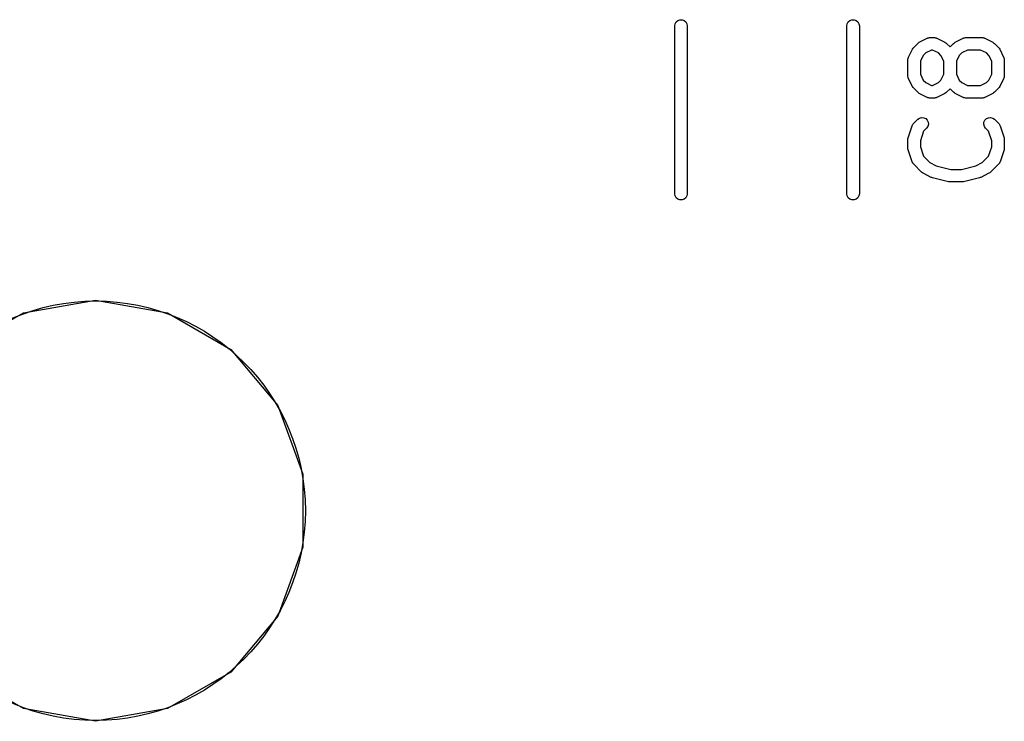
# Model space of a CAD drawing. Extents: x 85 to 363, y -189 to -115.
# Tile 9 of 38: x 180.07 to 191.8, y -189.44 to -181.08. Entities that reach past the tile are written whole.
import ezdxf

# ---------------------------------------------------------------- set-up
doc = ezdxf.new("R2010")
doc.units = 0
doc.header["$MEASUREMENT"] = 0
doc.layers.add('BLACK', color=7, linetype='CONTINUOUS')

msp = doc.modelspace()

# ---------------------------------------------------------------- linework, layer by layer
at = {"layer": 'Black'}
for p, q in [((187.876, -181.15), (187.881, -181.124)), ((187.881, -181.124), (187.894, -181.102)), ((187.894, -181.102), (187.913, -181.085)), ((187.913, -181.085), (187.938, -181.076)), ((187.938, -181.076), (187.964, -181.076)), ((187.964, -181.076), (187.988, -181.085)), ((187.988, -181.085), (188.008, -181.102)), ((188.008, -181.102), (188.021, -181.124)), ((188.021, -181.124), (188.026, -181.15)), ((189.926, -181.15), (189.931, -181.124)), ((189.931, -181.124), (189.944, -181.102)), ((189.944, -181.102), (189.963, -181.085)), ((189.963, -181.085), (189.988, -181.076)), ((189.988, -181.076), (190.014, -181.076)), ((190.014, -181.076), (190.038, -181.085)), ((190.038, -181.085), (190.058, -181.102)), ((190.058, -181.102), (190.071, -181.124)), ((190.071, -181.124), (190.076, -181.15)), ((187.876, -183.15), (187.876, -181.15)), ((188.026, -181.15), (188.026, -183.15)), ((189.926, -183.15), (189.926, -181.15)), ((190.076, -181.15), (190.076, -183.15)), ((190.723, -181.406), (190.771, -181.359)), ((190.771, -181.359), (190.78, -181.352)), ((190.78, -181.352), (190.79, -181.345)), ((190.79, -181.345), (190.885, -181.297)), ((190.885, -181.297), (190.889, -181.296)), ((190.889, -181.296), (190.893, -181.294)), ((190.893, -181.294), (190.902, -181.292)), ((190.902, -181.292), (190.91, -181.29)), ((190.91, -181.29), (190.915, -181.29)), ((190.915, -181.29), (190.919, -181.289)), ((190.919, -181.289), (190.966, -181.289)), ((190.966, -181.289), (190.971, -181.29)), ((190.971, -181.29), (190.975, -181.29)), ((190.975, -181.29), (190.983, -181.292)), ((190.983, -181.292), (190.992, -181.294)), ((190.992, -181.294), (190.996, -181.296)), ((190.996, -181.296), (191, -181.297)), ((191, -181.297), (191.095, -181.345)), ((191.095, -181.345), (191.105, -181.352)), ((191.105, -181.352), (191.115, -181.359)), ((191.115, -181.359), (191.157, -181.401)), ((191.157, -181.401), (191.199, -181.359)), ((191.199, -181.359), (191.209, -181.352)), ((191.209, -181.352), (191.219, -181.345)), ((191.219, -181.345), (191.314, -181.297)), ((191.314, -181.297), (191.318, -181.296)), ((191.318, -181.296), (191.322, -181.294)), ((191.322, -181.294), (191.33, -181.292)), ((191.33, -181.292), (191.339, -181.29)), ((191.339, -181.29), (191.343, -181.29)), ((191.343, -181.29), (191.347, -181.289)), ((191.347, -181.289), (191.538, -181.289)), ((191.538, -181.289), (191.542, -181.29)), ((191.542, -181.29), (191.546, -181.29)), ((191.546, -181.29), (191.555, -181.292)), ((191.555, -181.292), (191.564, -181.294)), ((191.564, -181.294), (191.567, -181.296)), ((191.567, -181.296), (191.571, -181.297)), ((191.571, -181.297), (191.667, -181.345)), ((191.667, -181.345), (191.676, -181.352)), ((191.676, -181.352), (191.686, -181.359)), ((191.686, -181.359), (191.734, -181.406)), ((190.661, -181.521), (190.709, -181.426)), ((190.709, -181.426), (190.716, -181.416)), ((190.716, -181.416), (190.723, -181.406)), ((190.868, -181.473), (190.838, -181.504)), ((190.937, -181.439), (190.868, -181.473)), ((190.949, -181.439), (190.937, -181.439)), ((191.017, -181.473), (190.949, -181.439)), ((191.048, -181.504), (191.017, -181.473)), ((191.297, -181.473), (191.266, -181.504)), ((191.365, -181.439), (191.297, -181.473)), ((191.52, -181.439), (191.365, -181.439)), ((191.589, -181.473), (191.52, -181.439)), ((191.619, -181.504), (191.589, -181.473)), ((191.734, -181.406), (191.741, -181.416)), ((191.741, -181.416), (191.748, -181.426)), ((191.748, -181.426), (191.795, -181.521)), ((190.653, -181.555), (190.654, -181.55)), ((190.653, -181.745), (190.653, -181.555)), ((190.654, -181.546), (190.656, -181.538)), ((190.654, -181.55), (190.654, -181.546)), ((190.656, -181.538), (190.658, -181.529)), ((190.658, -181.529), (190.66, -181.525)), ((190.66, -181.525), (190.661, -181.521)), ((190.838, -181.504), (190.803, -181.572)), ((190.803, -181.572), (190.803, -181.727)), ((191.082, -181.572), (191.048, -181.504)), ((191.082, -181.727), (191.082, -181.572)), ((191.266, -181.504), (191.232, -181.572)), ((191.232, -181.572), (191.232, -181.727)), ((191.653, -181.572), (191.619, -181.504)), ((191.653, -181.727), (191.653, -181.572)), ((191.795, -181.521), (191.797, -181.525)), ((191.797, -181.525), (191.799, -181.529)), ((191.799, -181.529), (191.8, -181.538)), ((191.8, -181.538), (191.803, -181.546)), ((191.803, -181.546), (191.803, -181.55)), ((191.803, -181.55), (191.803, -181.555)), ((191.803, -181.555), (191.803, -181.745)), ((190.803, -181.727), (190.838, -181.796)), ((191.048, -181.796), (191.082, -181.727)), ((191.232, -181.727), (191.266, -181.796)), ((191.619, -181.796), (191.653, -181.727)), ((190.654, -181.749), (190.653, -181.745)), ((190.654, -181.754), (190.654, -181.749)), ((190.656, -181.762), (190.654, -181.754)), ((190.658, -181.771), (190.656, -181.762)), ((190.66, -181.774), (190.658, -181.771)), ((190.661, -181.779), (190.66, -181.774)), ((190.709, -181.874), (190.661, -181.779)), ((190.838, -181.796), (190.868, -181.826)), ((190.868, -181.826), (190.937, -181.86)), ((190.949, -181.86), (191.017, -181.826)), ((191.017, -181.826), (191.048, -181.796)), ((191.266, -181.796), (191.297, -181.826)), ((191.297, -181.826), (191.365, -181.86)), ((191.52, -181.86), (191.589, -181.826)), ((191.589, -181.826), (191.619, -181.796)), ((191.795, -181.779), (191.748, -181.874)), ((191.797, -181.774), (191.795, -181.779)), ((191.799, -181.771), (191.797, -181.774)), ((191.8, -181.762), (191.799, -181.771)), ((191.803, -181.754), (191.8, -181.762)), ((191.803, -181.745), (191.803, -181.749)), ((191.803, -181.749), (191.803, -181.754)), ((190.716, -181.883), (190.709, -181.874)), ((190.723, -181.893), (190.716, -181.883)), ((190.771, -181.941), (190.723, -181.893)), ((190.78, -181.948), (190.771, -181.941)), ((190.79, -181.955), (190.78, -181.948)), ((190.885, -182.003), (190.79, -181.955)), ((190.937, -181.86), (190.949, -181.86)), ((191.095, -181.955), (191, -182.003)), ((191.105, -181.948), (191.095, -181.955)), ((191.115, -181.941), (191.105, -181.948)), ((191.157, -181.899), (191.115, -181.941)), ((191.199, -181.941), (191.157, -181.899)), ((191.209, -181.948), (191.199, -181.941)), ((191.219, -181.955), (191.209, -181.948)), ((191.314, -182.003), (191.219, -181.955)), ((191.365, -181.86), (191.52, -181.86)), ((191.667, -181.955), (191.571, -182.003)), ((191.676, -181.948), (191.667, -181.955)), ((191.686, -181.941), (191.676, -181.948)), ((191.734, -181.893), (191.686, -181.941)), ((191.741, -181.883), (191.734, -181.893)), ((191.748, -181.874), (191.741, -181.883)), ((190.889, -182.004), (190.885, -182.003)), ((190.893, -182.006), (190.889, -182.004)), ((190.902, -182.007), (190.893, -182.006)), ((190.91, -182.01), (190.902, -182.007)), ((190.915, -182.01), (190.91, -182.01)), ((190.919, -182.01), (190.915, -182.01)), ((190.966, -182.01), (190.919, -182.01)), ((190.971, -182.01), (190.966, -182.01)), ((190.975, -182.01), (190.971, -182.01)), ((190.983, -182.007), (190.975, -182.01)), ((190.992, -182.006), (190.983, -182.007)), ((190.996, -182.004), (190.992, -182.006)), ((191, -182.003), (190.996, -182.004)), ((191.318, -182.004), (191.314, -182.003)), ((191.322, -182.006), (191.318, -182.004)), ((191.33, -182.007), (191.322, -182.006)), ((191.339, -182.01), (191.33, -182.007)), ((191.343, -182.01), (191.339, -182.01)), ((191.347, -182.01), (191.343, -182.01)), ((191.538, -182.01), (191.347, -182.01)), ((191.542, -182.01), (191.538, -182.01)), ((191.546, -182.01), (191.542, -182.01)), ((191.555, -182.007), (191.546, -182.01)), ((191.564, -182.006), (191.555, -182.007)), ((191.567, -182.004), (191.564, -182.006)), ((191.571, -182.003), (191.567, -182.004)), ((190.717, -182.317), (190.72, -182.315)), ((190.72, -182.315), (190.723, -182.311)), ((190.723, -182.311), (190.771, -182.263)), ((190.771, -182.263), (190.792, -182.248)), ((190.792, -182.248), (190.817, -182.242)), ((190.817, -182.242), (190.843, -182.244)), ((190.843, -182.244), (190.867, -182.255)), ((190.867, -182.255), (190.885, -182.273)), ((190.885, -182.273), (190.896, -182.297)), ((190.896, -182.297), (190.898, -182.323)), ((191.558, -182.323), (191.561, -182.297)), ((191.561, -182.297), (191.572, -182.273)), ((191.572, -182.273), (191.59, -182.255)), ((191.59, -182.255), (191.614, -182.244)), ((191.614, -182.244), (191.64, -182.242)), ((191.64, -182.242), (191.665, -182.248)), ((191.665, -182.248), (191.686, -182.263)), ((191.686, -182.263), (191.734, -182.311)), ((191.734, -182.311), (191.736, -182.315)), ((191.736, -182.315), (191.74, -182.317)), ((190.657, -182.483), (190.705, -182.34)), ((190.705, -182.34), (190.707, -182.337)), ((190.707, -182.337), (190.708, -182.332)), ((190.708, -182.332), (190.713, -182.325)), ((190.713, -182.325), (190.717, -182.317)), ((190.842, -182.405), (190.803, -182.519)), ((190.877, -182.369), (190.842, -182.405)), ((190.892, -182.348), (190.877, -182.369)), ((190.898, -182.323), (190.892, -182.348)), ((191.565, -182.348), (191.558, -182.323)), ((191.58, -182.369), (191.565, -182.348)), ((191.615, -182.405), (191.58, -182.369)), ((191.653, -182.519), (191.615, -182.405)), ((191.74, -182.317), (191.744, -182.325)), ((191.744, -182.325), (191.749, -182.332)), ((191.749, -182.332), (191.75, -182.337)), ((191.75, -182.337), (191.752, -182.34)), ((191.752, -182.34), (191.8, -182.483)), ((190.653, -182.507), (190.655, -182.495)), ((190.653, -182.602), (190.653, -182.507)), ((190.655, -182.495), (190.657, -182.483)), ((190.803, -182.519), (190.803, -182.59)), ((191.653, -182.59), (191.653, -182.519)), ((191.8, -182.483), (191.801, -182.495)), ((191.801, -182.495), (191.803, -182.507)), ((191.803, -182.507), (191.803, -182.602)), ((190.655, -182.614), (190.653, -182.602)), ((190.657, -182.626), (190.655, -182.614)), ((190.705, -182.769), (190.657, -182.626)), ((190.803, -182.59), (190.842, -182.704)), ((191.615, -182.704), (191.653, -182.59)), ((191.8, -182.626), (191.752, -182.769)), ((191.801, -182.614), (191.8, -182.626)), ((191.803, -182.602), (191.801, -182.614)), ((190.707, -182.773), (190.705, -182.769)), ((190.708, -182.777), (190.707, -182.773)), ((190.713, -182.784), (190.708, -182.777)), ((190.717, -182.792), (190.713, -182.784)), ((190.842, -182.704), (190.916, -182.779)), ((190.916, -182.779), (190.993, -182.817)), ((191.464, -182.817), (191.541, -182.779)), ((191.541, -182.779), (191.615, -182.704)), ((191.744, -182.784), (191.74, -182.792)), ((191.749, -182.777), (191.744, -182.784)), ((191.75, -182.773), (191.749, -182.777)), ((191.752, -182.769), (191.75, -182.773)), ((190.72, -182.794), (190.717, -182.792)), ((190.723, -182.798), (190.72, -182.794)), ((190.818, -182.893), (190.723, -182.798)), ((190.828, -182.9), (190.818, -182.893)), ((190.838, -182.907), (190.828, -182.9)), ((190.993, -182.817), (191.166, -182.86)), ((191.166, -182.86), (191.291, -182.86)), ((191.291, -182.86), (191.464, -182.817)), ((191.629, -182.9), (191.619, -182.907)), ((191.639, -182.893), (191.629, -182.9)), ((191.734, -182.798), (191.639, -182.893)), ((191.736, -182.794), (191.734, -182.798)), ((191.74, -182.792), (191.736, -182.794)), ((190.933, -182.955), (190.838, -182.907)), ((190.941, -182.957), (190.933, -182.955)), ((190.948, -182.961), (190.941, -182.957)), ((191.139, -183.008), (190.948, -182.961)), ((191.148, -183.009), (191.139, -183.008)), ((191.157, -183.01), (191.148, -183.009)), ((191.3, -183.01), (191.157, -183.01)), ((191.309, -183.009), (191.3, -183.01)), ((191.318, -183.008), (191.309, -183.009)), ((191.508, -182.961), (191.318, -183.008)), ((191.516, -182.957), (191.508, -182.961)), ((191.524, -182.955), (191.516, -182.957)), ((191.619, -182.907), (191.524, -182.955)), ((187.881, -183.175), (187.876, -183.15)), ((187.894, -183.198), (187.881, -183.175)), ((187.913, -183.215), (187.894, -183.198)), ((187.938, -183.224), (187.913, -183.215)), ((187.964, -183.224), (187.938, -183.224)), ((187.988, -183.215), (187.964, -183.224)), ((188.008, -183.198), (187.988, -183.215)), ((188.021, -183.175), (188.008, -183.198)), ((188.026, -183.15), (188.021, -183.175)), ((189.931, -183.175), (189.926, -183.15)), ((189.944, -183.198), (189.931, -183.175)), ((189.963, -183.215), (189.944, -183.198)), ((189.988, -183.224), (189.963, -183.215)), ((190.014, -183.224), (189.988, -183.224)), ((190.038, -183.215), (190.014, -183.224)), ((190.058, -183.198), (190.038, -183.215)), ((190.071, -183.175), (190.058, -183.198)), ((190.076, -183.15), (190.071, -183.175)), ((180.117, -184.57), (180.975, -184.419)), ((180.975, -184.419), (181.833, -184.57)), ((179.362, -185.006), (180.117, -184.57)), ((181.833, -184.57), (182.588, -185.006)), ((182.588, -185.006), (183.148, -185.673)), ((183.148, -185.673), (183.446, -186.492)), ((183.446, -186.492), (183.446, -187.364)), ((183.446, -187.364), (183.148, -188.183)), ((183.148, -188.183), (182.588, -188.851)), ((180.117, -189.286), (179.362, -188.851)), ((182.588, -188.851), (181.833, -189.286)), ((180.975, -189.438), (180.117, -189.286)), ((181.833, -189.286), (180.975, -189.438))]:
    msp.add_line(p, q, dxfattribs=at)
msp.add_circle((180.975, -186.928), 2.5, dxfattribs=at)

doc.saveas('drawing.dxf')
